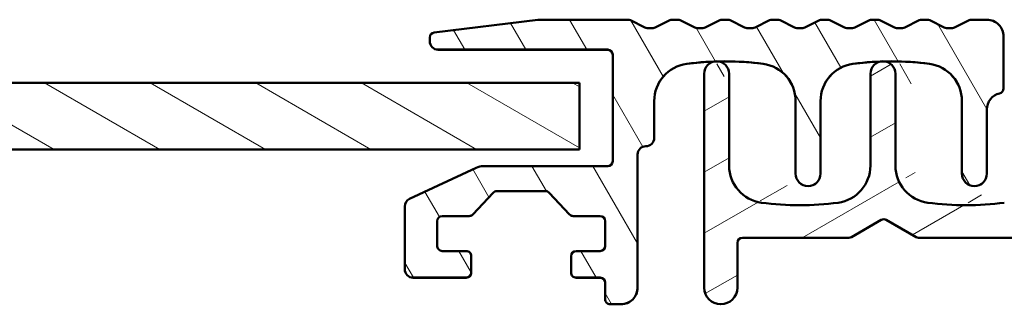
# Model space of a CAD drawing. Header units: millimetres. Extents: x 200 to 13555, y -185 to 8310.
# Tile 51 of 94: x 5695 to 5755, y 7663 to 7680. Entities that reach past the tile are written whole.
import ezdxf

# ---------------------------------------------------------------- set-up
doc = ezdxf.new("R2010")
doc.units = ezdxf.units.MM
doc.header["$LTSCALE"] = 10
doc.layers.add('Schraffur', color=7, linetype='Continuous', lineweight=18)
doc.layers.add('Sichtbare Kanten(DIN)', color=7, linetype='Continuous', lineweight=50)

msp = doc.modelspace()

# ---------------------------------------------------------------- hatches: boundary and pattern name
at = {"layer": 'Schraffur'}
h = msp.add_hatch(dxfattribs=at)
h.set_pattern_fill('ANSI31', color=256, scale=25.4, angle=75.00017538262, style=0)
h.set_pattern_definition([(120.00017538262, (0, 0), (-2.749625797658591, -1.587508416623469), [])])
edge = h.paths.add_edge_path()
edge.add_line((5732.972781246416, 7679.776292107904), (5732.099468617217, 7680.213008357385))
edge.add_ellipse((5731.965304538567, 7679.94464336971), major_axis=(1.22472318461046e-14, 0.3000411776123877), ratio=0.9998627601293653, start_angle=333.4349488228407, end_angle=360.0000000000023)
edge.add_line((5731.965304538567, 7680.244684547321), (5726.569950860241, 7680.244684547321))
edge.add_ellipse((5726.569950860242, 7679.94464336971), major_axis=(1.064778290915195e-15, 0.300041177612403), ratio=0.9998627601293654, start_angle=2.033576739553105e-13, end_angle=6.999999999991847)
edge.add_line((5726.53339005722, 7680.242448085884), (5720.299564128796, 7679.476925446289))
edge.add_ellipse((5720.336124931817, 7679.179120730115), major_axis=(2.701406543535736e-14, 0.300041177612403), ratio=0.9998627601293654, start_angle=6.99999999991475, end_angle=90.00000000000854)
edge.add_line((5720.036124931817, 7679.179120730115), (5720.036124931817, 7678.944506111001))
edge.add_ellipse((5720.536124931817, 7678.944506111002), major_axis=(1.774630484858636e-15, 0.5000686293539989), ratio=0.9998627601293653, start_angle=90.00000000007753, end_angle=180.0000000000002)
edge.add_line((5720.536124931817, 7678.444437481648), (5730.736124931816, 7678.444437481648))
edge.add_ellipse((5730.736124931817, 7678.144396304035), major_axis=(1.064778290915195e-15, 0.300041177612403), ratio=0.9998627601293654, start_angle=270.0000000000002, end_angle=359.99999999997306, ccw=False)
edge.add_line((5731.036124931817, 7678.144396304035), (5731.036124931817, 7671.743517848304))
edge.add_ellipse((5730.736124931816, 7671.743517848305), major_axis=(1.064778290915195e-15, 0.300041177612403), ratio=0.9998627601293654, start_angle=180.0000000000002, end_angle=270.0000000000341, ccw=False)
edge.add_line((5730.736124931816, 7671.443476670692), (5723.25781959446, 7671.443476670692))
edge.add_ellipse((5723.25781959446, 7670.443339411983), major_axis=(3.549260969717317e-15, 1.00013725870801), ratio=0.9998627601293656, start_angle=0, end_angle=24.99999999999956)
edge.add_line((5722.835201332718, 7671.349771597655), (5718.824815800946, 7669.479441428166))
edge.add_ellipse((5719.036124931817, 7669.026225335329), major_axis=(5.775486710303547e-14, 0.5000686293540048), ratio=0.9998627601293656, start_angle=25.00000000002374, end_angle=90.00000000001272)
edge.add_line((5718.536124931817, 7669.026225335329), (5718.536124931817, 7665.242625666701))
edge.add_ellipse((5719.036124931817, 7665.242625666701), major_axis=(1.774630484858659e-15, 0.5000686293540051), ratio=0.9998627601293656, start_angle=90.00000000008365, end_angle=180.0000000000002)
edge.add_line((5719.036124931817, 7664.742557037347), (5722.236124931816, 7664.742557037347))
edge.add_ellipse((5722.236124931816, 7665.04259821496), major_axis=(-1.064778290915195e-15, -0.300041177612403), ratio=0.9998627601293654, start_angle=0, end_angle=90.0000000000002)
edge.add_line((5722.536124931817, 7665.04259821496), (5722.536124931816, 7666.042735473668))
edge.add_ellipse((5722.236124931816, 7666.042735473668), major_axis=(-1.064778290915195e-15, -0.3000411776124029), ratio=0.9998627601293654, start_angle=90.00000000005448, end_angle=180.0000000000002)
edge.add_line((5722.236124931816, 7666.342776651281), (5720.786124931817, 7666.342776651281))
edge.add_ellipse((5720.786124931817, 7666.642817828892), major_axis=(-1.064778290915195e-15, -0.300041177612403), ratio=0.9998627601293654, start_angle=270.0000000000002, end_angle=360.0000000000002, ccw=False)
edge.add_line((5720.486124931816, 7666.642817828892), (5720.486124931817, 7668.143023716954))
edge.add_ellipse((5720.786124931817, 7668.143023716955), major_axis=(-1.064778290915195e-15, -0.300041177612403), ratio=0.9998627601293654, start_angle=180.0000000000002, end_angle=270.00000000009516, ccw=False)
edge.add_line((5720.786124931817, 7668.443064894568), (5722.405681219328, 7668.443064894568))
edge.add_ellipse((5722.405681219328, 7668.743106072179), major_axis=(-1.064778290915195e-15, -0.300041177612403), ratio=0.9998627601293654, start_angle=1.087662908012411e-10, end_angle=46.9999999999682)
edge.add_line((5722.625087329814, 7668.538478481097), (5723.845935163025, 7669.8478571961))
edge.add_ellipse((5724.065341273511, 7669.643229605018), major_axis=(-1.064778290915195e-15, -0.300041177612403), ratio=0.9998627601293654, start_angle=180.0000000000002, end_angle=227.00000000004, ccw=False)
edge.add_line((5724.065341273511, 7669.943270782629), (5727.006908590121, 7669.943270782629))
edge.add_ellipse((5727.006908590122, 7669.643229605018), major_axis=(-7.787182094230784e-14, -0.300041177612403), ratio=0.9998627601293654, start_angle=133.0000000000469, end_angle=180.0000000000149, ccw=False)
edge.add_line((5727.226314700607, 7669.8478571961), (5728.447162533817, 7668.538478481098))
edge.add_ellipse((5728.666568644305, 7668.743106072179), major_axis=(-7.787182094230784e-14, -0.300041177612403), ratio=0.9998627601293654, start_angle=312.9999999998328, end_angle=360.0000000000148)
edge.add_line((5728.666568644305, 7668.443064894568), (5730.286124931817, 7668.443064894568))
edge.add_ellipse((5730.286124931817, 7668.143023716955), major_axis=(1.064778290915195e-15, 0.300041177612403), ratio=0.9998627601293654, start_angle=270.0000000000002, end_angle=359.9999999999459, ccw=False)
edge.add_line((5730.586124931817, 7668.143023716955), (5730.586124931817, 7666.642817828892))
edge.add_ellipse((5730.286124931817, 7666.642817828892), major_axis=(1.064778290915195e-15, 0.300041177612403), ratio=0.9998627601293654, start_angle=180.0000000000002, end_angle=269.99999999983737, ccw=False)
edge.add_line((5730.286124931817, 7666.342776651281), (5728.836124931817, 7666.342776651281))
edge.add_ellipse((5728.836124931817, 7666.042735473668), major_axis=(1.064778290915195e-15, 0.300041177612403), ratio=0.9998627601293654, start_angle=0, end_angle=90.0000000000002)
edge.add_line((5728.536124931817, 7666.042735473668), (5728.536124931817, 7665.04259821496))
edge.add_ellipse((5728.836124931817, 7665.04259821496), major_axis=(1.064778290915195e-15, 0.300041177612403), ratio=0.9998627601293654, start_angle=90.00000000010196, end_angle=180.0000000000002)
edge.add_line((5728.836124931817, 7664.742557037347), (5730.286124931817, 7664.742557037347))
edge.add_ellipse((5730.286124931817, 7664.442515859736), major_axis=(1.064778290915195e-15, 0.300041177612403), ratio=0.9998627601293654, start_angle=270.0000000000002, end_angle=360.0000000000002, ccw=False)
edge.add_line((5730.586124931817, 7664.442515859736), (5730.586124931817, 7663.442378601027))
edge.add_ellipse((5730.886124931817, 7663.442378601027), major_axis=(1.064778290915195e-15, 0.300041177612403), ratio=0.9998627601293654, start_angle=90.00000000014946, end_angle=180.0000000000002)
edge.add_line((5730.886124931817, 7663.142337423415), (5731.536124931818, 7663.142337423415))
edge.add_ellipse((5731.536124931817, 7664.142474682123), major_axis=(-3.549260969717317e-15, -1.00013725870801), ratio=0.9998627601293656, start_angle=1.648799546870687e-11, end_angle=90.0000000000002)
edge.add_line((5732.536124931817, 7664.142474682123), (5732.536124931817, 7672.143572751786))
edge.add_ellipse((5733.036124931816, 7672.143572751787), major_axis=(-1.774630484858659e-15, -0.5000686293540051), ratio=0.9998627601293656, start_angle=180.0000000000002, end_angle=270.0000000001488, ccw=False)
edge.add_ellipse((5733.036124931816, 7673.143710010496), major_axis=(-1.774630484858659e-15, -0.5000686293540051), ratio=0.9998627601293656, start_angle=2.033576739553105e-13, end_angle=90.0000000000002)
edge.add_line((5733.536124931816, 7673.143710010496), (5733.536124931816, 7675.360352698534))
edge.add_ellipse((5735.786124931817, 7675.360352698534), major_axis=(-1.442602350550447e-13, -2.250308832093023), ratio=0.9998627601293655, start_angle=187.6468701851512, end_angle=270.00000000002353, ccw=False)
edge.add_ellipse((5737.786124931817, 7660.461969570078), major_axis=(-8.487148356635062e-13, -17.28237183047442), ratio=0.9998627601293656, start_angle=172.3531298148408, end_angle=187.6468701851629, ccw=False)
edge.add_ellipse((5739.786124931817, 7675.360352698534), major_axis=(7.985837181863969e-15, 2.250308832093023), ratio=0.999862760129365, start_angle=270.0000000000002, end_angle=352.35312981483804, ccw=False)
edge.add_line((5742.036124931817, 7675.360352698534), (5742.036124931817, 7670.993414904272))
edge.add_ellipse((5742.786124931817, 7670.993414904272), major_axis=(2.661945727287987e-15, 0.7501029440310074), ratio=0.9998627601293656, start_angle=90.00000000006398, end_angle=270.0000000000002)
edge.add_line((5743.536124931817, 7670.993414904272), (5743.536124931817, 7675.360352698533))
edge.add_ellipse((5745.786124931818, 7675.360352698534), major_axis=(-2.70131770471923e-13, -2.250308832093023), ratio=0.999862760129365, start_angle=187.6468701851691, end_angle=270.0000000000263, ccw=False)
edge.add_ellipse((5747.786124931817, 7660.461969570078), major_axis=(-3.216820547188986e-12, -17.28237183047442), ratio=0.9998627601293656, start_angle=172.3531298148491, end_angle=187.6468701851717, ccw=False)
edge.add_ellipse((5749.786124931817, 7675.360352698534), major_axis=(7.985837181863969e-15, 2.250308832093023), ratio=0.999862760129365, start_angle=270.0000000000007, end_angle=352.35312981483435, ccw=False)
edge.add_line((5752.036124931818, 7675.360352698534), (5752.036124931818, 7670.993414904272))
edge.add_ellipse((5752.786124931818, 7670.993414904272), major_axis=(2.661945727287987e-15, 0.7501029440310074), ratio=0.9998627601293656, start_angle=90.00000000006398, end_angle=270.0000000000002)
edge.add_line((5753.536124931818, 7670.993414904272), (5753.536124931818, 7674.843943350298))
edge.add_ellipse((5754.536124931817, 7674.843943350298), major_axis=(-9.90645556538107e-14, -1.00013725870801), ratio=0.9998627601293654, start_angle=193.3423637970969, end_angle=269.9999999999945, ccw=False)
edge.add_ellipse((5754.236124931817, 7676.109028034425), major_axis=(-6.35169841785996e-14, -0.300041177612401), ratio=0.9998627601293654, start_angle=13.34236379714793, end_angle=90.0000000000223)
edge.add_line((5754.536124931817, 7676.109028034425), (5754.536124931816, 7679.244547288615))
edge.add_ellipse((5753.536124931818, 7679.244547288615), major_axis=(-3.549260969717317e-15, -1.00013725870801), ratio=0.9998627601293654, start_angle=90.0000000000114, end_angle=180.0000000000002)
edge.add_line((5753.536124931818, 7680.244684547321), (5752.606945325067, 7680.244684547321))
edge.add_ellipse((5752.606945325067, 7679.94464336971), major_axis=(1.064778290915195e-15, 0.300041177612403), ratio=0.9998627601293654, start_angle=2.033576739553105e-13, end_angle=26.56505117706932)
edge.add_line((5752.472781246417, 7680.213008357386), (5751.599468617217, 7679.776292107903))
edge.add_ellipse((5751.465304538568, 7680.04465709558), major_axis=(1.064778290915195e-15, 0.300041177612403), ratio=0.9998627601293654, start_angle=180.0000000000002, end_angle=206.5650511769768, ccw=False)
edge.add_line((5751.465304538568, 7679.744615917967), (5751.106945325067, 7679.744615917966))
edge.add_ellipse((5751.106945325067, 7680.04465709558), major_axis=(1.323602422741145e-14, 0.300041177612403), ratio=0.9998627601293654, start_angle=153.4349488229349, end_angle=180.0000000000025, ccw=False)
edge.add_line((5750.972781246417, 7679.776292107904), (5750.099468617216, 7680.213008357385))
edge.add_ellipse((5749.965304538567, 7679.94464336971), major_axis=(-3.939548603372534e-14, 0.300041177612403), ratio=0.9998627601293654, start_angle=333.4349488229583, end_angle=359.9999999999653)
edge.add_line((5749.965304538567, 7680.244684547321), (5749.606945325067, 7680.244684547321))
edge.add_ellipse((5749.606945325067, 7679.94464336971), major_axis=(1.064778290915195e-15, 0.300041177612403), ratio=0.9998627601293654, start_angle=2.033576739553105e-13, end_angle=26.56505117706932)
edge.add_line((5749.472781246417, 7680.213008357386), (5748.599468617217, 7679.776292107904))
edge.add_ellipse((5748.465304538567, 7680.04465709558), major_axis=(1.064778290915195e-15, 0.300041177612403), ratio=0.9998627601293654, start_angle=180.0000000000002, end_angle=206.5650511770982, ccw=False)
edge.add_line((5748.465304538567, 7679.744615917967), (5748.106945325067, 7679.744615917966))
edge.add_ellipse((5748.106945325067, 7680.04465709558), major_axis=(5.171219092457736e-14, 0.300041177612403), ratio=0.9998627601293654, start_angle=153.4349488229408, end_angle=180.0000000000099, ccw=False)
edge.add_line((5747.972781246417, 7679.776292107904), (5747.099468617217, 7680.213008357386))
edge.add_ellipse((5746.965304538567, 7679.94464336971), major_axis=(1.424216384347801e-14, 0.3000411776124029), ratio=0.9998627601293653, start_angle=333.4349488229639, end_angle=360.0000000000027)
edge.add_line((5746.965304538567, 7680.244684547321), (5746.606945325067, 7680.244684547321))
edge.add_ellipse((5746.606945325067, 7679.94464336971), major_axis=(1.064778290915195e-15, 0.300041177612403), ratio=0.9998627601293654, start_angle=2.033576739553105e-13, end_angle=26.56505117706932)
edge.add_line((5746.472781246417, 7680.213008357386), (5745.599468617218, 7679.776292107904))
edge.add_ellipse((5745.465304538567, 7680.04465709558), major_axis=(1.064778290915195e-15, 0.300041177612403), ratio=0.9998627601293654, start_angle=180.0000000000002, end_angle=206.5650511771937, ccw=False)
edge.add_line((5745.465304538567, 7679.744615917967), (5745.106945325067, 7679.744615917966))
edge.add_ellipse((5745.106945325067, 7680.04465709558), major_axis=(1.424216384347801e-14, 0.3000411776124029), ratio=0.9998627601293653, start_angle=153.4349488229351, end_angle=179.9999999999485, ccw=False)
edge.add_line((5744.972781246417, 7679.776292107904), (5744.099468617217, 7680.213008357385))
edge.add_ellipse((5743.965304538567, 7679.94464336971), major_axis=(-4.140776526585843e-14, 0.3000411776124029), ratio=0.9998627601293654, start_angle=333.4349488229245, end_angle=359.9999999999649)
edge.add_line((5743.965304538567, 7680.244684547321), (5743.606945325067, 7680.244684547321))
edge.add_ellipse((5743.606945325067, 7679.94464336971), major_axis=(1.064778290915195e-15, 0.300041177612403), ratio=0.9998627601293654, start_angle=2.035554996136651e-13, end_angle=26.56505117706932)
edge.add_line((5743.472781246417, 7680.213008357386), (5742.599468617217, 7679.776292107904))
edge.add_ellipse((5742.465304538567, 7680.04465709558), major_axis=(1.064778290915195e-15, 0.300041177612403), ratio=0.9998627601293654, start_angle=180.0000000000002, end_angle=206.5650511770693, ccw=False)
edge.add_line((5742.465304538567, 7679.744615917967), (5742.106945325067, 7679.744615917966))
edge.add_ellipse((5742.106945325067, 7680.04465709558), major_axis=(1.424216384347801e-14, 0.3000411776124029), ratio=0.9998627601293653, start_angle=153.4349488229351, end_angle=180.0000000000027, ccw=False)
edge.add_line((5741.972781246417, 7679.776292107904), (5741.099468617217, 7680.213008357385))
edge.add_ellipse((5740.965304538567, 7679.94464336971), major_axis=(1.424216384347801e-14, 0.3000411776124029), ratio=0.9998627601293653, start_angle=333.4349488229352, end_angle=360.0000000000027)
edge.add_line((5740.965304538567, 7680.244684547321), (5740.606945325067, 7680.244684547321))
edge.add_ellipse((5740.606945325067, 7679.94464336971), major_axis=(1.064778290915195e-15, 0.300041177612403), ratio=0.9998627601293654, start_angle=5.450198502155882e-11, end_angle=26.56505117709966)
edge.add_line((5740.472781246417, 7680.213008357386), (5739.599468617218, 7679.776292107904))
edge.add_ellipse((5739.465304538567, 7680.04465709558), major_axis=(1.064778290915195e-15, 0.300041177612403), ratio=0.9998627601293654, start_angle=180.0000000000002, end_angle=206.5650511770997, ccw=False)
edge.add_line((5739.465304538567, 7679.744615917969), (5739.106945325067, 7679.744615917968))
edge.add_ellipse((5739.106945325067, 7680.04465709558), major_axis=(5.171219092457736e-14, 0.300041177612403), ratio=0.9998627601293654, start_angle=153.4349488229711, end_angle=180.0000000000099, ccw=False)
edge.add_line((5738.972781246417, 7679.776292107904), (5738.099468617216, 7680.213008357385))
edge.add_ellipse((5737.965304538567, 7679.94464336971), major_axis=(1.623709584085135e-14, 0.300041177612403), ratio=0.9998627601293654, start_angle=333.4349488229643, end_angle=360.0000000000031)
edge.add_line((5737.965304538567, 7680.244684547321), (5737.606945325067, 7680.244684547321))
edge.add_ellipse((5737.606945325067, 7679.94464336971), major_axis=(1.064778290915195e-15, 0.300041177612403), ratio=0.9998627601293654, start_angle=5.450198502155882e-11, end_angle=26.56505117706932)
edge.add_line((5737.472781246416, 7680.213008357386), (5736.599468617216, 7679.776292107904))
edge.add_ellipse((5736.465304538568, 7680.04465709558), major_axis=(1.064778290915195e-15, 0.300041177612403), ratio=0.9998627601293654, start_angle=180.0000000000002, end_angle=206.5650511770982, ccw=False)
edge.add_line((5736.465304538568, 7679.744615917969), (5736.106945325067, 7679.744615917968))
edge.add_ellipse((5736.106945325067, 7680.04465709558), major_axis=(5.171219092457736e-14, 0.300041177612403), ratio=0.9998627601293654, start_angle=153.4349488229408, end_angle=180.0000000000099, ccw=False)
edge.add_line((5735.972781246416, 7679.776292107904), (5735.099468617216, 7680.213008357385))
edge.add_ellipse((5734.965304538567, 7679.94464336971), major_axis=(5.171219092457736e-14, 0.300041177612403), ratio=0.9998627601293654, start_angle=333.4349488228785, end_angle=360.000000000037)
edge.add_line((5734.965304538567, 7680.244684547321), (5734.606945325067, 7680.244684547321))
edge.add_ellipse((5734.606945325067, 7679.94464336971), major_axis=(5.505670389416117e-15, 0.3000411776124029), ratio=0.9998627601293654, start_angle=1.068666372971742e-12, end_angle=26.56505117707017)
edge.add_line((5734.472781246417, 7680.213008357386), (5733.599468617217, 7679.776292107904))
edge.add_ellipse((5733.465304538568, 7680.04465709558), major_axis=(1.064778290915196e-15, 0.3000411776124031), ratio=0.9998627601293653, start_angle=180.0000000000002, end_angle=206.5650511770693, ccw=False)
edge.add_line((5733.465304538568, 7679.744615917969), (5733.106945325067, 7679.744615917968))
edge.add_ellipse((5733.106945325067, 7680.04465709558), major_axis=(1.623709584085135e-14, 0.300041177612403), ratio=0.9998627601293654, start_angle=153.4349488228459, end_angle=179.9999999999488, ccw=False)
h = msp.add_hatch(dxfattribs=at)
h.set_pattern_fill('ANSI31', color=256, scale=25.4, angle=-14.999977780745, style=0)
h.set_pattern_definition([(30.000022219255, (0, 0), (-1.587501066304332, 2.749630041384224), [])])
edge = h.paths.add_edge_path()
edge.add_ellipse((5761.236124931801, 7665.042598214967), major_axis=(-1.043788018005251e-15, -0.300041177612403), ratio=0.9998627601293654, start_angle=1.993488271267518e-13, end_angle=90.0000000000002)
edge.add_line((5761.536124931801, 7665.042598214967), (5761.5361249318, 7666.042735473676))
edge.add_ellipse((5761.236124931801, 7666.042735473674), major_axis=(1.043788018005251e-15, 0.300041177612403), ratio=0.9998627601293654, start_angle=270.0000000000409, end_angle=360.0000000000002)
edge.add_line((5761.236124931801, 7666.342776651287), (5759.786124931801, 7666.342776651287))
edge.add_ellipse((5759.786124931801, 7666.6428178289), major_axis=(1.043788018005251e-15, 0.300041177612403), ratio=0.9998627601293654, start_angle=90.00000000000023, end_angle=180.0000000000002, ccw=False)
edge.add_line((5759.486124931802, 7666.6428178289), (5759.486124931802, 7668.143023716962))
edge.add_ellipse((5759.786124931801, 7668.143023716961), major_axis=(-1.043788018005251e-15, -0.300041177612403), ratio=0.9998627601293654, start_angle=180.0000000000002, end_angle=270.0000000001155, ccw=False)
edge.add_line((5759.786124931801, 7668.443064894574), (5761.405681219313, 7668.443064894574))
edge.add_ellipse((5761.405681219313, 7668.743106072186), major_axis=(-5.55632770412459e-14, -0.300041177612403), ratio=0.9998627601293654, start_angle=1.061180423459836e-11, end_angle=47.00000000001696)
edge.add_line((5761.625087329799, 7668.538478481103), (5762.84593516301, 7669.847857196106))
edge.add_ellipse((5763.065341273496, 7669.643229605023), major_axis=(-5.55632770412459e-14, -0.300041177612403), ratio=0.9998627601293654, start_angle=180.0000000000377, end_angle=227.0000000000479, ccw=False)
edge.add_line((5763.065341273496, 7669.943270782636), (5766.006908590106, 7669.943270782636))
edge.add_ellipse((5766.006908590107, 7669.643229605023), major_axis=(-1.043788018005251e-15, -0.300041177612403), ratio=0.9998627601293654, start_angle=132.9999999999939, end_angle=180.0000000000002, ccw=False)
edge.add_line((5766.226314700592, 7669.847857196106), (5767.447162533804, 7668.538478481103))
edge.add_ellipse((5767.666568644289, 7668.743106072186), major_axis=(-1.043788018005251e-15, -0.300041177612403), ratio=0.9998627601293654, start_angle=313.0000000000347, end_angle=360.0000000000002)
edge.add_line((5767.666568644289, 7668.443064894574), (5769.286124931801, 7668.443064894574))
edge.add_ellipse((5769.286124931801, 7668.143023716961), major_axis=(-1.043788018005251e-15, -0.300041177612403), ratio=0.9998627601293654, start_angle=90.00000000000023, end_angle=180.0000000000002, ccw=False)
edge.add_line((5769.586124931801, 7668.143023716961), (5769.586124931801, 7666.642817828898))
edge.add_ellipse((5769.286124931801, 7666.6428178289), major_axis=(1.043788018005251e-15, 0.300041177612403), ratio=0.9998627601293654, start_angle=180.0000000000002, end_angle=269.9999999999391, ccw=False)
edge.add_line((5769.286124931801, 7666.342776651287), (5767.836124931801, 7666.342776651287))
edge.add_ellipse((5767.836124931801, 7666.042735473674), major_axis=(1.04378801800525e-15, 0.3000411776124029), ratio=0.9998627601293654, start_angle=1.993488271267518e-13, end_angle=90.0000000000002)
edge.add_line((5767.536124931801, 7666.042735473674), (5767.536124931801, 7665.042598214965))
edge.add_ellipse((5767.836124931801, 7665.042598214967), major_axis=(-1.043788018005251e-15, -0.300041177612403), ratio=0.9998627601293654, start_angle=270.0000000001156, end_angle=360.0000000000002)
edge.add_line((5767.836124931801, 7664.742557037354), (5771.036124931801, 7664.742557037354))
edge.add_ellipse((5771.036124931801, 7665.242625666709), major_axis=(-1.739646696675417e-15, -0.5000686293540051), ratio=0.9998627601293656, start_angle=0, end_angle=90.0000000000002)
edge.add_line((5771.536124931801, 7665.242625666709), (5771.536124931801, 7669.026225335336))
edge.add_ellipse((5771.036124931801, 7669.026225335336), major_axis=(1.175334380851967e-13, 0.5000686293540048), ratio=0.9998627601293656, start_angle=269.999999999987, end_angle=335.0000000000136)
edge.add_line((5771.247434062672, 7669.479441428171), (5767.237048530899, 7671.349771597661))
edge.add_ellipse((5766.814430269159, 7670.443339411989), major_axis=(3.479293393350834e-15, 1.00013725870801), ratio=0.9998627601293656, start_angle=335.0000000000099, end_angle=360.0000000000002)
edge.add_line((5766.814430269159, 7671.443476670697), (5759.336124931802, 7671.443476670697))
edge.add_ellipse((5759.336124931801, 7671.74351784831), major_axis=(1.043788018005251e-15, 0.300041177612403), ratio=0.9998627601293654, start_angle=90.00000000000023, end_angle=180.0000000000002, ccw=False)
edge.add_line((5759.036124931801, 7671.74351784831), (5759.0361249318, 7678.144396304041))
edge.add_ellipse((5759.336124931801, 7678.144396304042), major_axis=(-1.043788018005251e-15, -0.300041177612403), ratio=0.9998627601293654, start_angle=180.0000000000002, end_angle=270.00000000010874, ccw=False)
edge.add_line((5759.336124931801, 7678.444437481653), (5769.536124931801, 7678.444437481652))
edge.add_ellipse((5769.536124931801, 7678.944506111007), major_axis=(-1.739646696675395e-15, -0.5000686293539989), ratio=0.9998627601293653, start_angle=0, end_angle=90.0000000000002)
edge.add_line((5770.036124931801, 7678.944506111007), (5770.036124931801, 7679.17912073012))
edge.add_ellipse((5769.736124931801, 7679.17912073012), major_axis=(7.08592012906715e-14, 0.300041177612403), ratio=0.9998627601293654, start_angle=269.9999999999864, end_angle=353.0000000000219)
edge.add_line((5769.772685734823, 7679.476925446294), (5763.538859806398, 7680.242448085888))
edge.add_ellipse((5763.502299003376, 7679.944643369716), major_axis=(1.043788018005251e-15, 0.300041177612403), ratio=0.9998627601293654, start_angle=352.9999999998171, end_angle=360.0000000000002)
edge.add_line((5763.502299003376, 7680.244684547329), (5758.5361249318, 7680.244684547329))
edge.add_ellipse((5758.536124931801, 7679.24454728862), major_axis=(5.699739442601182e-15, 1.000137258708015), ratio=0.9998627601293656, start_angle=1.65897732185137e-11, end_angle=90.00000000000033)
edge.add_line((5757.536124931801, 7679.24454728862), (5757.536124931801, 7676.10902803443))
edge.add_ellipse((5757.236124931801, 7676.109028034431), major_axis=(1.043788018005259e-15, 0.3000411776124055), ratio=0.9998627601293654, start_angle=193.342363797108, end_angle=269.99999999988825, ccw=False)
edge.add_ellipse((5757.536124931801, 7674.843943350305), major_axis=(3.479293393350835e-15, 1.00013725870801), ratio=0.9998627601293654, start_angle=13.3423637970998, end_angle=90.0000000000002)
edge.add_line((5756.536124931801, 7674.843943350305), (5756.5361249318, 7671.477142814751))
edge.add_ellipse((5754.286124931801, 7671.477142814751), major_axis=(7.828410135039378e-15, 2.250308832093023), ratio=0.999862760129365, start_angle=187.6468701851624, end_angle=269.9999999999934, ccw=False)
edge.add_ellipse((5752.286124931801, 7686.375525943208), major_axis=(2.543470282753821e-12, 17.28237183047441), ratio=0.9998627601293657, start_angle=172.3531298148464, end_angle=187.6468701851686, ccw=False)
edge.add_ellipse((5750.286124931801, 7671.477142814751), major_axis=(4.212608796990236e-13, 2.250308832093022), ratio=0.9998627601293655, start_angle=90.00000000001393, end_angle=172.3531298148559, ccw=False)
edge.add_line((5748.036124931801, 7671.477142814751), (5748.036124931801, 7676.994238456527))
edge.add_ellipse((5747.286124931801, 7676.994238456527), major_axis=(2.609470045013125e-15, 0.7501029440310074), ratio=0.9998627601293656, start_angle=269.99999999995, end_angle=450.0000000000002)
edge.add_line((5746.536124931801, 7676.994238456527), (5746.536124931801, 7671.477142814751))
edge.add_ellipse((5744.2861249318, 7671.477142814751), major_axis=(7.828410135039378e-15, 2.250308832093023), ratio=0.999862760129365, start_angle=187.6468701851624, end_angle=269.9999999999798, ccw=False)
edge.add_ellipse((5742.286124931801, 7686.375525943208), major_axis=(3.770821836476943e-12, 17.28237183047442), ratio=0.9998627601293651, start_angle=172.3531298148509, end_angle=187.6468701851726, ccw=False)
edge.add_ellipse((5740.286124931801, 7671.477142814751), major_axis=(4.167852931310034e-13, 2.250308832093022), ratio=0.9998627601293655, start_angle=90.00000000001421, end_angle=172.3531298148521, ccw=False)
edge.add_line((5738.0361249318, 7671.477142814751), (5738.0361249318, 7676.994238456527))
edge.add_ellipse((5737.286124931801, 7676.994238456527), major_axis=(2.609470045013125e-15, 0.7501029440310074), ratio=0.9998627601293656, start_angle=269.99999999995, end_angle=450.0000000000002)
edge.add_line((5736.536124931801, 7676.994238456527), (5736.536124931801, 7664.142474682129))
edge.add_ellipse((5737.536124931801, 7664.142474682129), major_axis=(-3.479293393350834e-15, -1.00013725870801), ratio=0.9998627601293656, start_angle=269.9999999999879, end_angle=450.0000000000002)
edge.add_line((5738.536124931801, 7664.142474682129), (5738.536124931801, 7666.84284528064))
edge.add_ellipse((5738.836124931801, 7666.842845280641), major_axis=(-1.043788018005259e-15, -0.3000411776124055), ratio=0.9998627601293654, start_angle=180.0000000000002, end_angle=269.9999999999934, ccw=False)
edge.add_line((5738.836124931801, 7667.142886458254), (5745.246561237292, 7667.142886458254))
edge.add_ellipse((5745.246561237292, 7667.442927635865), major_axis=(-1.119591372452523e-13, -0.300041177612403), ratio=0.9998627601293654, start_angle=2.137332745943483e-11, end_angle=30.00000000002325)
edge.add_line((5745.396561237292, 7667.183084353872), (5747.186124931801, 7668.216431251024))
edge.add_ellipse((5747.336124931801, 7667.95658796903), major_axis=(-5.715922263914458e-14, -0.300041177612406), ratio=0.9998627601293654, start_angle=150.0000000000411, end_angle=210.0000000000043, ccw=False)
edge.add_line((5747.486124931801, 7668.216431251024), (5749.275688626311, 7667.183084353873))
edge.add_ellipse((5749.42568862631, 7667.442927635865), major_axis=(-1.043788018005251e-15, -0.300041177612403), ratio=0.9998627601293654, start_angle=329.9999999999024, end_angle=360.0000000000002)
edge.add_line((5749.42568862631, 7667.142886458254), (5757.236124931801, 7667.142886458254))
edge.add_ellipse((5757.236124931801, 7666.842845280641), major_axis=(-1.04378801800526e-15, -0.300041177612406), ratio=0.9998627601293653, start_angle=90.00000000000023, end_angle=180.0000000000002, ccw=False)
edge.add_line((5757.536124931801, 7666.842845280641), (5757.5361249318, 7664.142474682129))
edge.add_ellipse((5758.536124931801, 7664.142474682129), major_axis=(-3.479293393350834e-15, -1.00013725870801), ratio=0.9998627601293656, start_angle=270.0000000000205, end_angle=360.0000000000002)
edge.add_line((5758.536124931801, 7663.142337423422), (5759.186124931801, 7663.142337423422))
edge.add_ellipse((5759.186124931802, 7663.442378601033), major_axis=(-1.043788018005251e-15, -0.300041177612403), ratio=0.9998627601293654, start_angle=1.993488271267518e-13, end_angle=90.0000000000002)
edge.add_line((5759.486124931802, 7663.442378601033), (5759.486124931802, 7664.442515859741))
edge.add_ellipse((5759.786124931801, 7664.442515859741), major_axis=(-1.043788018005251e-15, -0.300041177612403), ratio=0.9998627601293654, start_angle=180.0000000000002, end_angle=270.00000000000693, ccw=False)
edge.add_line((5759.786124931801, 7664.742557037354), (5761.236124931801, 7664.742557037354))
h = msp.add_hatch(dxfattribs=at)
h.set_pattern_fill('ANSI31', color=256, scale=25.4, angle=105.00024553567, style=0)
h.set_pattern_definition([(150.00024553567, (0, 0), (-1.587488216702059, -2.749637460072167), [])])
h.paths.add_polyline_path([(5729.036124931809, 7672.443613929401), (5729.036124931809, 7676.444162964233), (3959.036124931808, 7676.444162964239), (3959.036124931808, 7672.443613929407)])

# ---------------------------------------------------------------- linework, layer by layer
at = {"layer": 'Sichtbare Kanten(DIN)'}
for p, q in [((5726.53339005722, 7680.242448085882), (5720.299564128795, 7679.476925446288)), ((5731.965304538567, 7680.244684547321), (5726.569950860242, 7680.244684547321)), ((5732.972781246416, 7679.776292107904), (5732.099468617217, 7680.213008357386)), ((5734.472781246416, 7680.213008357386), (5733.599468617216, 7679.776292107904)), ((5734.965304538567, 7680.244684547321), (5734.606945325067, 7680.244684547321)), ((5735.972781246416, 7679.776292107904), (5735.099468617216, 7680.213008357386)), ((5737.472781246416, 7680.213008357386), (5736.599468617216, 7679.776292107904)), ((5737.965304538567, 7680.244684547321), (5737.606945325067, 7680.244684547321)), ((5738.972781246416, 7679.776292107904), (5738.099468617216, 7680.213008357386)), ((5740.472781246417, 7680.213008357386), (5739.599468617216, 7679.776292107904)), ((5740.965304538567, 7680.244684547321), (5740.606945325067, 7680.244684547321)), ((5741.972781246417, 7679.776292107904), (5741.099468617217, 7680.213008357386)), ((5743.472781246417, 7680.213008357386), (5742.599468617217, 7679.776292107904)), ((5743.965304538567, 7680.244684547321), (5743.606945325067, 7680.244684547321)), ((5744.972781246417, 7679.776292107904), (5744.099468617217, 7680.213008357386)), ((5746.472781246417, 7680.213008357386), (5745.599468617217, 7679.776292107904)), ((5746.965304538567, 7680.244684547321), (5746.606945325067, 7680.244684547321)), ((5747.972781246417, 7679.776292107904), (5747.099468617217, 7680.213008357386)), ((5749.472781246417, 7680.213008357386), (5748.599468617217, 7679.776292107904)), ((5749.965304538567, 7680.244684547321), (5749.606945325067, 7680.244684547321)), ((5750.972781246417, 7679.776292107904), (5750.099468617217, 7680.213008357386)), ((5752.472781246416, 7680.213008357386), (5751.599468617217, 7679.776292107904)), ((5753.536124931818, 7680.244684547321), (5752.606945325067, 7680.244684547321)), ((5733.465304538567, 7679.744615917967), (5733.106945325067, 7679.744615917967)), ((5736.465304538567, 7679.744615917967), (5736.106945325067, 7679.744615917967)), ((5739.465304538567, 7679.744615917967), (5739.106945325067, 7679.744615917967)), ((5742.465304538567, 7679.744615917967), (5742.106945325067, 7679.744615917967)), ((5745.465304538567, 7679.744615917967), (5745.106945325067, 7679.744615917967)), ((5748.465304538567, 7679.744615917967), (5748.106945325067, 7679.744615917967)), ((5751.465304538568, 7679.744615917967), (5751.106945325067, 7679.744615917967)), ((5720.036124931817, 7679.179120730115), (5720.036124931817, 7678.944506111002)), ((5754.536124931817, 7676.109028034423), (5754.536124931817, 7679.244547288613)), ((5720.036124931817, 7678.944506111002), (5720.036124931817, 7678.942849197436)), ((5720.536124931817, 7678.444437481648), (5730.736124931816, 7678.444437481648)), ((5730.736124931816, 7678.442780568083), (5720.536124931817, 7678.442780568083)), ((5731.036124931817, 7678.144396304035), (5731.036124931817, 7671.743517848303)), ((5736.536124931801, 7676.994238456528), (5736.536124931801, 7664.14247468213)), ((5738.036124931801, 7671.477142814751), (5738.036124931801, 7676.994238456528)), ((5746.536124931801, 7676.994238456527), (5746.536124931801, 7671.477142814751)), ((5748.036124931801, 7671.477142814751), (5748.036124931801, 7676.994238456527)), ((5729.036124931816, 7676.444162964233), (3959.036124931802, 7676.444162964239)), ((5729.036124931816, 7672.443613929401), (5729.036124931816, 7676.444162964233)), ((5754.536124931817, 7676.109028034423), (5754.536124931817, 7676.107371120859)), ((5733.536124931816, 7673.143710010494), (5733.536124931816, 7675.360352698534)), ((5742.036124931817, 7675.360352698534), (5742.036124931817, 7670.993414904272)), ((5743.536124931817, 7670.993414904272), (5743.536124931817, 7675.360352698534)), ((5752.036124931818, 7675.360352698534), (5752.036124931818, 7670.993414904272)), ((5753.536124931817, 7670.993414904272), (5753.536124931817, 7674.843943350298)), ((5733.536124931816, 7673.143710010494), (5733.536124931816, 7673.14205309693)), ((3959.036124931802, 7672.443613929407), (5729.036124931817, 7672.443613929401)), ((5729.036124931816, 7672.441957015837), (3959.036124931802, 7672.441957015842)), ((5729.036124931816, 7672.443613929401), (5729.036124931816, 7672.441957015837)), ((5732.536124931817, 7664.142474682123), (5732.536124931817, 7672.143572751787)), ((5722.835201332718, 7671.349771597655), (5718.824815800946, 7669.479441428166)), ((5730.736124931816, 7671.443476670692), (5723.257819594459, 7671.443476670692)), ((5742.036124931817, 7670.993414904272), (5742.036124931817, 7670.991757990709)), ((5743.536124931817, 7670.993414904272), (5743.536124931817, 7670.991757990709)), ((5752.036124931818, 7670.993414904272), (5752.036124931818, 7670.991757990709)), ((5753.536124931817, 7670.993414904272), (5753.536124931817, 7670.991757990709)), ((5722.625087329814, 7668.538478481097), (5723.845935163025, 7669.847857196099)), ((5723.845935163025, 7669.846200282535), (5722.625087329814, 7668.536821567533)), ((5724.065341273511, 7669.943270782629), (5727.006908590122, 7669.943270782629)), ((5727.006908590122, 7669.941613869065), (5724.065341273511, 7669.941613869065)), ((5727.226314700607, 7669.847857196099), (5728.447162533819, 7668.538478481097)), ((5728.447162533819, 7668.536821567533), (5727.226314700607, 7669.846200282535)), ((5718.536124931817, 7669.026225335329), (5718.536124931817, 7665.242625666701)), ((5720.786124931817, 7668.443064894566), (5722.405681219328, 7668.443064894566)), ((5722.405681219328, 7668.441407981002), (5720.786124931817, 7668.441407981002)), ((5728.666568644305, 7668.443064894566), (5730.286124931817, 7668.443064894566)), ((5730.286124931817, 7668.441407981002), (5728.666568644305, 7668.441407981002)), ((5720.486124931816, 7666.642817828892), (5720.486124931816, 7668.143023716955)), ((5730.586124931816, 7668.143023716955), (5730.586124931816, 7666.642817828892)), ((5745.396561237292, 7667.183084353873), (5747.186124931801, 7668.216431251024)), ((5747.186124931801, 7668.21477433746), (5745.396561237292, 7667.181427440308)), ((5747.486124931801, 7668.216431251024), (5749.275688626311, 7667.183084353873)), ((5749.275688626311, 7667.181427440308), (5747.486124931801, 7668.21477433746)), ((5738.836124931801, 7667.142886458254), (5745.246561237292, 7667.142886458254)), ((5745.246561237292, 7667.14122954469), (5738.836124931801, 7667.14122954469)), ((5749.42568862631, 7667.142886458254), (5757.236124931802, 7667.142886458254)), ((5757.236124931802, 7667.14122954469), (5749.42568862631, 7667.14122954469)), ((5738.536124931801, 7664.14247468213), (5738.536124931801, 7666.842845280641)), ((5722.236124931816, 7666.34277665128), (5720.786124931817, 7666.34277665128)), ((5722.536124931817, 7665.04259821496), (5722.536124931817, 7666.042735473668)), ((5728.536124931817, 7666.042735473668), (5728.536124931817, 7665.04259821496)), ((5730.286124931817, 7666.34277665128), (5728.836124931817, 7666.34277665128)), ((5718.536124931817, 7665.242625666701), (5718.536124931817, 7665.240968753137)), ((5722.536124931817, 7665.04259821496), (5722.536124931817, 7665.040941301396)), ((5728.536124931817, 7665.04259821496), (5728.536124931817, 7665.040941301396)), ((5719.036124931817, 7664.742557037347), (5722.236124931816, 7664.742557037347)), ((5722.236124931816, 7664.740900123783), (5719.036124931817, 7664.740900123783)), ((5728.836124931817, 7664.742557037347), (5730.286124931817, 7664.742557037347)), ((5730.286124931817, 7664.740900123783), (5728.836124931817, 7664.740900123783)), ((5730.586124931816, 7664.442515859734), (5730.586124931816, 7663.442378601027)), ((5732.536124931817, 7664.142474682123), (5732.536124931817, 7664.140817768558)), ((5736.536124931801, 7664.14247468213), (5736.536124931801, 7664.140817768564)), ((5738.536124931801, 7664.14247468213), (5738.536124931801, 7664.140817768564)), ((5730.586124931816, 7663.442378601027), (5730.586124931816, 7663.440721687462)), ((5730.886124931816, 7663.142337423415), (5731.536124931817, 7663.142337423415)), ((5731.536124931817, 7663.14068050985), (5730.886124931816, 7663.14068050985))]:
    msp.add_line(p, q, dxfattribs=at)
for centre, major_axis, ratio, start_param, end_param in [((5726.569950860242, 7679.94464336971), (1.064778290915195e-15, 0.300041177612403), 0.9998627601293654, 3.546010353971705e-15, 0.1221730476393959), ((5731.965304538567, 7679.94464336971), (1.22472318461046e-14, 0.3000411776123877), 0.9998627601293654, 5.819537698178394, 6.283185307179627), ((5734.606945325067, 7679.94464336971), (5.505670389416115e-15, 0.3000411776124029), 0.9998627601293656, 1.865174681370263e-14, 0.463647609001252), ((5734.965304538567, 7679.94464336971), (5.171219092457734e-14, 0.300041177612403), 0.9998627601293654, 5.819537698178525, 6.283185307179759), ((5737.606945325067, 7679.94464336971), (1.064778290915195e-15, 0.300041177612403), 0.9998627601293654, 3.546010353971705e-15, 0.4636476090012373), ((5737.965304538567, 7679.94464336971), (1.623709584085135e-14, 0.300041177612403), 0.9998627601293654, 5.819537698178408, 6.28318530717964), ((5740.606945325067, 7679.944643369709), (1.064778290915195e-15, 0.300041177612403), 0.9998627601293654, 3.546010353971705e-15, 0.4636476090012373), ((5740.965304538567, 7679.944643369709), (1.424216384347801e-14, 0.3000411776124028), 0.9998627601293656, 5.819537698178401, 6.283185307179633), ((5743.606945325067, 7679.944643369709), (1.064778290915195e-15, 0.300041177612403), 0.9998627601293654, 3.546010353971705e-15, 0.4636476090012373), ((5743.965304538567, 7679.944643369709), (-4.140776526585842e-14, 0.3000411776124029), 0.9998627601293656, 5.819537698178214, 6.283185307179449), ((5746.606945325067, 7679.944643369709), (1.064778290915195e-15, 0.300041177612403), 0.9998627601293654, 3.546010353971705e-15, 0.4636476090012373), ((5746.965304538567, 7679.944643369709), (1.424216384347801e-14, 0.3000411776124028), 0.9998627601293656, 5.819537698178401, 6.283185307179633), ((5749.606945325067, 7679.944643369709), (1.064778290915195e-15, 0.300041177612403), 0.9998627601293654, 3.546010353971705e-15, 0.4636476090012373), ((5749.965304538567, 7679.944643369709), (-3.939548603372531e-14, 0.300041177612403), 0.9998627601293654, 5.819537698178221, 6.283185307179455), ((5752.606945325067, 7679.944643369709), (1.064778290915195e-15, 0.300041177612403), 0.9998627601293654, 3.546010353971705e-15, 0.4636476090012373), ((5753.536124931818, 7679.244547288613), (-3.549260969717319e-15, -1.00013725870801), 0.9998627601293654, 1.5707963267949, 3.141592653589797), ((5733.106945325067, 7680.04465709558), (1.623709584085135e-14, 0.300041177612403), 0.9998627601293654, 2.677945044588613, 3.141592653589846), ((5733.465304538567, 7680.04465709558), (1.064778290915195e-15, 0.300041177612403), 0.9998627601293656, 3.141592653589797, 3.60524026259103), ((5736.106945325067, 7680.04465709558), (5.171219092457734e-14, 0.300041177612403), 0.9998627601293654, 2.677945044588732, 3.141592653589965), ((5736.465304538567, 7680.04465709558), (1.064778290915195e-15, 0.300041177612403), 0.9998627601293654, 3.141592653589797, 3.60524026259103), ((5739.106945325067, 7680.04465709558), (5.171219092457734e-14, 0.300041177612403), 0.9998627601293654, 2.677945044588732, 3.141592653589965), ((5739.465304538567, 7680.04465709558), (1.064778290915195e-15, 0.300041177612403), 0.9998627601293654, 3.141592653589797, 3.60524026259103), ((5742.106945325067, 7680.04465709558), (1.424216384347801e-14, 0.3000411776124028), 0.9998627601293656, 2.677945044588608, 3.141592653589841), ((5742.465304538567, 7680.04465709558), (1.064778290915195e-15, 0.300041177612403), 0.9998627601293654, 3.141592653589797, 3.60524026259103), ((5745.106945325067, 7680.04465709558), (1.424216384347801e-14, 0.3000411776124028), 0.9998627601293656, 2.677945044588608, 3.141592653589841), ((5745.465304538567, 7680.04465709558), (1.064778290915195e-15, 0.300041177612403), 0.9998627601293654, 3.141592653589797, 3.60524026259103), ((5748.106945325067, 7680.04465709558), (5.171219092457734e-14, 0.300041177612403), 0.9998627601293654, 2.677945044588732, 3.141592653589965), ((5748.465304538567, 7680.04465709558), (1.064778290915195e-15, 0.300041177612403), 0.9998627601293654, 3.141592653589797, 3.60524026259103), ((5751.106945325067, 7680.04465709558), (1.323602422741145e-14, 0.300041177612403), 0.9998627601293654, 2.677945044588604, 3.141592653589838), ((5751.465304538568, 7680.04465709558), (1.064778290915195e-15, 0.300041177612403), 0.9998627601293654, 3.141592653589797, 3.60524026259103), ((5720.336124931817, 7679.179120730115), (2.701406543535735e-14, 0.300041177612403), 0.9998627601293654, 0.1221730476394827, 1.570796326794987), ((5720.536124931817, 7678.944506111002), (1.774630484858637e-15, 0.5000686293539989), 0.9998627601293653, 1.5707963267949, 3.141592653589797), ((5720.536124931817, 7678.942849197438), (1.774630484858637e-15, 0.5000686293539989), 0.9998627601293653, 1.5707963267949, 3.141592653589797), ((5730.736124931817, 7678.144396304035), (1.064778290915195e-15, 0.300041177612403), 0.9998627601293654, 4.712388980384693, 6.28318530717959), ((5730.736124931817, 7678.142739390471), (1.064778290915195e-15, 0.300041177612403), 0.9998627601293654, 4.712388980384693, 6.28318530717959), ((5737.786124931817, 7660.461969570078), (-8.487148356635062e-13, -17.28237183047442), 0.9998627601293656, 3.008129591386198, 3.275055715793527), ((5747.786124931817, 7660.461969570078), (-3.216820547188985e-12, -17.28237183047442), 0.9998627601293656, 3.008129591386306, 3.275055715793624), ((5735.786124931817, 7675.360352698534), (-1.442602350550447e-13, -2.250308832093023), 0.9998627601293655, 3.275055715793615, 4.712388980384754), ((5735.786124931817, 7675.358695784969), (-1.442602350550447e-13, -2.250308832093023), 0.9998627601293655, 3.275055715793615, 4.712388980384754), ((5737.786124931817, 7660.460312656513), (-8.487148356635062e-13, -17.28237183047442), 0.9998627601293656, 3.178761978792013, 3.275055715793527), ((5737.286124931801, 7676.994238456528), (2.609470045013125e-15, 0.7501029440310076), 0.9998627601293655, 4.712388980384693, 7.853981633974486), ((5737.786124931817, 7660.460312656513), (-8.487148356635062e-13, -17.28237183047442), 0.9998627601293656, 3.008129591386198, 3.164894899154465), ((5739.786124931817, 7675.360352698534), (7.985837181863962e-15, 2.250308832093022), 0.9998627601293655, 4.712388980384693, 6.149722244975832), ((5739.786124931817, 7675.358695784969), (7.985837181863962e-15, 2.250308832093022), 0.9998627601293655, 4.712388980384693, 6.149722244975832), ((5745.786124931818, 7675.360352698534), (-2.701317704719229e-13, -2.250308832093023), 0.9998627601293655, 3.275055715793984, 4.71238898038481), ((5745.786124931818, 7675.358695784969), (-2.701317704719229e-13, -2.250308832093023), 0.9998627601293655, 3.275055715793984, 4.71238898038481), ((5747.786124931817, 7660.460312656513), (-3.216820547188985e-12, -17.28237183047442), 0.9998627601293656, 3.178761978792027, 3.275055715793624), ((5747.286124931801, 7676.994238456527), (2.609470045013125e-15, 0.7501029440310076), 0.9998627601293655, 4.712388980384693, 7.853981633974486), ((5747.786124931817, 7660.460312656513), (-3.216820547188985e-12, -17.28237183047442), 0.9998627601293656, 3.008129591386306, 3.164894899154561), ((5749.786124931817, 7675.360352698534), (7.985837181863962e-15, 2.250308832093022), 0.9998627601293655, 4.712388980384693, 6.149722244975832), ((5749.786124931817, 7675.358695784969), (7.985837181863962e-15, 2.250308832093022), 0.9998627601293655, 4.712388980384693, 6.149722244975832), ((5754.236124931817, 7676.109028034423), (-6.351698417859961e-14, -0.300041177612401), 0.9998627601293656, 0.2328681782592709, 1.570796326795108), ((5754.236124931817, 7676.107371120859), (-6.351698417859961e-14, -0.300041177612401), 0.9998627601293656, 0.2328681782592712, 1.570796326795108), ((5754.536124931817, 7674.843943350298), (-9.90645556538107e-14, -1.00013725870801), 0.9998627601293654, 3.374460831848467, 4.712388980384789), ((5754.536124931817, 7674.842286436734), (-9.90645556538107e-14, -1.00013725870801), 0.9998627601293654, 3.374460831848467, 4.712388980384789), ((5733.036124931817, 7673.143710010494), (-1.774630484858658e-15, -0.5000686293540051), 0.9998627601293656, 3.546010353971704e-15, 1.5707963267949), ((5733.036124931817, 7673.14205309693), (-1.774630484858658e-15, -0.5000686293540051), 0.9998627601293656, 0, 1.5707963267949), ((5733.036124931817, 7672.143572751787), (-1.774630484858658e-15, -0.5000686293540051), 0.9998627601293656, 3.141592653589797, 4.712388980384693), ((5733.036124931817, 7672.141915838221), (-1.774630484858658e-15, -0.5000686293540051), 0.9998627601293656, 3.141592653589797, 4.712388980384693), ((5723.25781959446, 7670.443339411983), (3.549260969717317e-15, 1.00013725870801), 0.9998627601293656, 3.546010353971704e-15, 0.4363323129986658), ((5730.736124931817, 7671.743517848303), (1.064778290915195e-15, 0.300041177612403), 0.9998627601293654, 3.141592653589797, 4.712388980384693), ((5740.286124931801, 7671.477142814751), (4.167852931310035e-13, 2.250308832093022), 0.9998627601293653, 1.570796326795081, 3.008129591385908), ((5744.286124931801, 7671.477142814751), (7.828410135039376e-15, 2.250308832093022), 0.9998627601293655, 3.275055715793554, 4.712388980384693), ((5750.286124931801, 7671.477142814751), (4.212608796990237e-13, 2.250308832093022), 0.9998627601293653, 1.570796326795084, 3.008129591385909), ((5742.786124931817, 7670.993414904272), (2.661945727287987e-15, 0.7501029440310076), 0.9998627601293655, 1.5707963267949, 4.712388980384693), ((5742.786124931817, 7670.991757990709), (2.661945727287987e-15, 0.7501029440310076), 0.9998627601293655, 1.5707963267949, 4.712388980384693), ((5752.786124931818, 7670.993414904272), (2.661945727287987e-15, 0.7501029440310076), 0.9998627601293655, 1.5707963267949, 4.712388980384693), ((5752.786124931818, 7670.991757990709), (2.661945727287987e-15, 0.7501029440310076), 0.9998627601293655, 1.5707963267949, 4.712388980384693), ((5724.065341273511, 7669.643229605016), (-1.064778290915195e-15, -0.300041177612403), 0.9998627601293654, 3.141592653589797, 3.961897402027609), ((5724.065341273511, 7669.641572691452), (-1.064778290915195e-15, -0.300041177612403), 0.9998627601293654, 3.141592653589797, 3.961897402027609), ((5727.006908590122, 7669.643229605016), (-7.787182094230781e-14, -0.300041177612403), 0.9998627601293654, 2.321287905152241, 3.141592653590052), ((5727.006908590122, 7669.641572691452), (-7.787182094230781e-14, -0.300041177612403), 0.9998627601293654, 2.321287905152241, 3.141592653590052), ((5719.036124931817, 7669.026225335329), (5.775486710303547e-14, 0.5000686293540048), 0.9998627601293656, 0.4363323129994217, 1.570796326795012), ((5742.286124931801, 7686.375525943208), (3.770821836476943e-12, 17.28237183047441), 0.9998627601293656, 3.008129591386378, 3.275055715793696), ((5752.286124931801, 7686.375525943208), (2.543470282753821e-12, 17.28237183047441), 0.9998627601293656, 3.008129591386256, 3.275055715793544), ((5720.786124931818, 7668.143023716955), (-1.064778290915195e-15, -0.300041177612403), 0.9998627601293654, 3.141592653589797, 4.712388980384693), ((5720.786124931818, 7668.141366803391), (-1.064778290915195e-15, -0.300041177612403), 0.9998627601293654, 3.141592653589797, 4.712388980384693), ((5722.405681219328, 7668.743106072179), (-1.064778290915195e-15, -0.300041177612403), 0.9998627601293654, 3.546010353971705e-15, 0.8203047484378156), ((5722.405681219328, 7668.741449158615), (-1.064778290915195e-15, -0.300041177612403), 0.9998627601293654, 0, 0.8203047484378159), ((5728.666568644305, 7668.743106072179), (-7.787182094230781e-14, -0.300041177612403), 0.9998627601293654, 5.462880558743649, 6.283185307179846), ((5728.666568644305, 7668.741449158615), (-7.787182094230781e-14, -0.300041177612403), 0.9998627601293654, 5.462880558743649, 6.283185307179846), ((5730.286124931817, 7668.143023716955), (1.064778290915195e-15, 0.300041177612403), 0.9998627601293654, 4.712388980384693, 6.28318530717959), ((5730.286124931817, 7668.14136680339), (1.064778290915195e-15, 0.300041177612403), 0.9998627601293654, 4.712388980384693, 6.28318530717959), ((5747.336124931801, 7667.95658796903), (-5.715922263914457e-14, -0.300041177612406), 0.9998627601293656, 2.617993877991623, 3.665191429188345), ((5747.336124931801, 7667.954931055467), (-5.715922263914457e-14, -0.300041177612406), 0.9998627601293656, 2.617993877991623, 3.665191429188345), ((5738.836124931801, 7666.842845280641), (-1.043788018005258e-15, -0.3000411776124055), 0.9998627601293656, 3.141592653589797, 4.712388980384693), ((5738.836124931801, 7666.841188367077), (-1.043788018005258e-15, -0.3000411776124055), 0.9998627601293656, 3.141592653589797, 4.712388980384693), ((5745.246561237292, 7667.442927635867), (-1.119591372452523e-13, -0.300041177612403), 0.9998627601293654, 3.730349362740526e-13, 0.5235987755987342), ((5745.246561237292, 7667.441270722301), (-1.119591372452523e-13, -0.300041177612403), 0.9998627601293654, 0, 0.5235987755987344), ((5749.42568862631, 7667.442927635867), (-1.04378801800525e-15, -0.300041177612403), 0.9998627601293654, 5.759586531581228, 6.28318530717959), ((5749.42568862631, 7667.441270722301), (-1.04378801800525e-15, -0.300041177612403), 0.9998627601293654, 5.759586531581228, 6.28318530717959), ((5720.786124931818, 7666.642817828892), (-1.064778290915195e-15, -0.300041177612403), 0.9998627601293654, 4.712388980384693, 6.28318530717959), ((5730.286124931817, 7666.642817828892), (1.064778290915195e-15, 0.300041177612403), 0.9998627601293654, 3.141592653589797, 4.712388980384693), ((5722.236124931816, 7666.042735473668), (-1.064778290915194e-15, -0.3000411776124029), 0.9998627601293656, 1.5707963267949, 3.141592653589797), ((5728.836124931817, 7666.042735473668), (1.064778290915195e-15, 0.300041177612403), 0.9998627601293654, 3.546010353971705e-15, 1.5707963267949), ((5719.036124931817, 7665.242625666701), (1.774630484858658e-15, 0.5000686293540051), 0.9998627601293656, 1.5707963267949, 3.141592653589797), ((5719.036124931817, 7665.240968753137), (1.774630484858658e-15, 0.5000686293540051), 0.9998627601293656, 1.5707963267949, 3.141592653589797), ((5722.236124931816, 7665.04259821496), (-1.064778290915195e-15, -0.300041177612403), 0.9998627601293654, 3.546010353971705e-15, 1.5707963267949), ((5722.236124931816, 7665.040941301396), (-1.064778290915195e-15, -0.300041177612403), 0.9998627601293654, 0, 1.5707963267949), ((5728.836124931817, 7665.04259821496), (1.064778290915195e-15, 0.300041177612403), 0.9998627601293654, 1.5707963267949, 3.141592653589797), ((5728.836124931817, 7665.040941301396), (1.064778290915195e-15, 0.300041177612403), 0.9998627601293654, 1.5707963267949, 3.141592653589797), ((5730.286124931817, 7664.442515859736), (1.064778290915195e-15, 0.300041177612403), 0.9998627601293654, 4.712388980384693, 6.28318530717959), ((5730.286124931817, 7664.440858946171), (1.064778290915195e-15, 0.300041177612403), 0.9998627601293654, 4.712388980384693, 6.28318530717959), ((5731.536124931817, 7664.142474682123), (-3.549260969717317e-15, -1.00013725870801), 0.9998627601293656, 3.546010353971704e-15, 1.5707963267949), ((5731.536124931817, 7664.140817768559), (-3.549260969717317e-15, -1.00013725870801), 0.9998627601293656, 0, 1.5707963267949), ((5737.536124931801, 7664.14247468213), (-3.479293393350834e-15, -1.00013725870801), 0.9998627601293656, 4.712388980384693, 7.853981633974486), ((5737.536124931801, 7664.140817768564), (-3.479293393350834e-15, -1.00013725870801), 0.9998627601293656, 4.712388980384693, 7.853981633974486), ((5730.886124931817, 7663.442378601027), (1.064778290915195e-15, 0.300041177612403), 0.9998627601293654, 1.5707963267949, 3.141592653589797), ((5730.886124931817, 7663.440721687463), (1.064778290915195e-15, 0.300041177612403), 0.9998627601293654, 1.5707963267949, 3.141592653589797)]:
    msp.add_ellipse(centre, major_axis=major_axis, ratio=ratio, start_param=start_param, end_param=end_param, dxfattribs=at)

doc.saveas('drawing.dxf')
